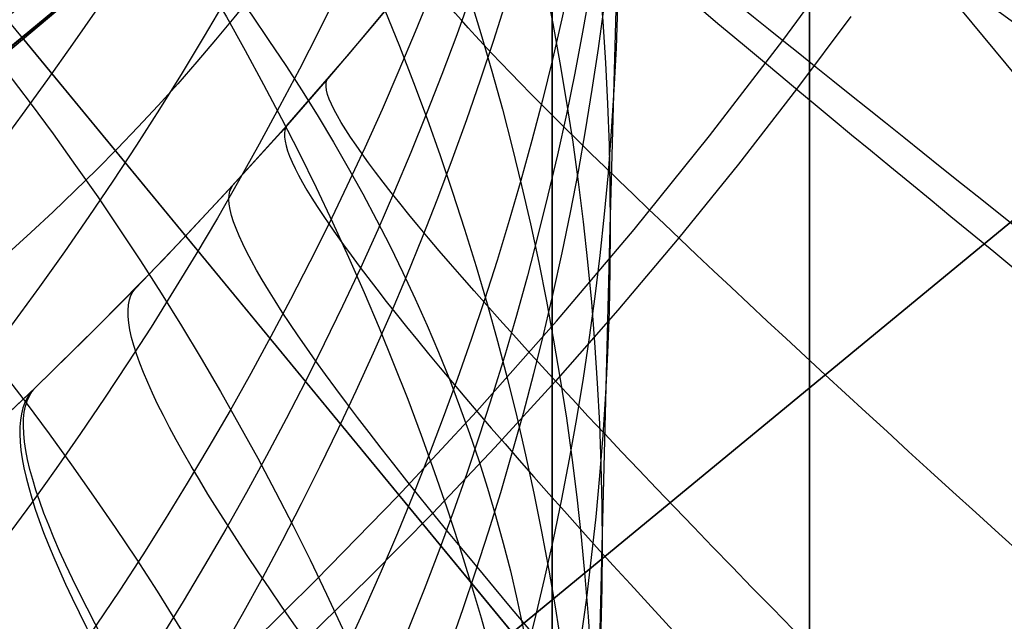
# Model space of a CAD drawing. Extents: x 35624 to 36541, y 4015 to 4839.
# Tile 49 of 150: x 35819.45 to 35823.28, y 4614.06 to 4616.4. Entities that reach past the tile are written whole.
import ezdxf

# ---------------------------------------------------------------- set-up
doc = ezdxf.new("R2010")
doc.units = 0
for name, color, linetype in [('FUSTO_INTERNO', 200, 'CONTINUOUS'), ('GAMBE', 96, 'CONTINUOUS'), ('IGES_LEVEL_1', 4, 'CONTINUOUS'), ('IGES_LEVEL_3', 87, 'CONTINUOUS')]:
    doc.layers.add(name, color=color, linetype=linetype)

msp = doc.modelspace()

# ---------------------------------------------------------------- linework, layer by layer
at = {"layer": 'FUSTO_INTERNO'}
for p, q in [((35817.22790143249, 4614.496750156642, -164.6564491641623), (35821.6837717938, 4618.168064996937, -164.6564491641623)), ((35821.6837717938, 4618.168064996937, -154.6564491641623), (35817.22790143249, 4614.496750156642, -154.6564491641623)), ((35817.22790143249, 4614.496750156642, -196.655483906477), (35821.6837717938, 4618.168064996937, -196.655483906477)), ((35821.6837717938, 4618.168064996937, -206.655483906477), (35817.22790143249, 4614.496750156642, -206.655483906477)), ((35821.6837717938, 4618.168064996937, -164.6564491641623), (35825.49911409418, 4613.5373886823, -164.6564491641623)), ((35821.6837717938, 4618.168064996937, -154.6564491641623), (35825.49911409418, 4613.5373886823, -154.6564491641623)), ((35821.6837717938, 4618.168064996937, -196.655483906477), (35825.49911409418, 4613.5373886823, -196.655483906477)), ((35821.6837717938, 4618.168064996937, -206.655483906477), (35825.49911409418, 4613.5373886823, -206.655483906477)), ((35829.75515314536, 4603.833425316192, -154.6564491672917), (35818.30723541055, 4617.723896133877, -154.6564491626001)), ((35818.11811734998, 4615.195526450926, -193.153372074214), (35819.76589417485, 4616.583510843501, -193.153372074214)), ((35818.11811734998, 4615.195526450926, -168.153372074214), (35819.76589417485, 4616.583510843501, -168.153372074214)), ((35819.76589417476, 4616.583510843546, -180.653372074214), (35818.11811734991, 4615.19552645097, -180.653372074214)), ((35823.27054860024, 4611.701211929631, -156.6564254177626), (35819.45520629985, 4616.331888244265, -156.6564254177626)), ((35823.27054860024, 4611.701211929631, -162.6564254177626), (35819.45520629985, 4616.331888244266, -162.6564254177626)), ((35823.27054860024, 4611.701211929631, -204.6555076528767), (35819.45520629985, 4616.331888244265, -204.6555076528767)), ((35823.27054860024, 4611.701211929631, -198.6555076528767), (35819.45520629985, 4616.331888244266, -198.6555076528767)), ((35823.27117891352, 4611.701731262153, -164.6564491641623), (35819.45583661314, 4616.33240757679, -164.6564491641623)), ((35823.27117891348, 4611.701731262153, -154.6564491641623), (35819.4558366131, 4616.33240757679, -154.6564491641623)), ((35823.27117891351, 4611.701731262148, -196.655483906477), (35819.45583661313, 4616.332407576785, -196.655483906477)), ((35823.27117891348, 4611.70173126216, -206.655483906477), (35819.4558366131, 4616.332407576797, -206.655483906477)), ((35823.59144294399, 4615.852726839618, -164.6564491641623), (35819.13557258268, 4612.181411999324, -164.6564491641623)), ((35819.13557258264, 4612.181411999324, -154.6564491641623), (35823.59144294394, 4615.852726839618, -154.6564491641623)), ((35823.59144294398, 4615.852726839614, -196.655483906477), (35819.13557258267, 4612.18141199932, -196.655483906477)), ((35819.13557258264, 4612.181411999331, -206.655483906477), (35823.59144294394, 4615.852726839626, -206.655483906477))]:
    msp.add_line(p, q, dxfattribs=at)
at = {"layer": 'FUSTO_INTERNO', "extrusion": (-0.6358903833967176, 0.7717793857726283, -1.890537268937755e-12)}
msp.add_circle((-30580.19819213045, -159.6564254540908, -19214.45731496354), 2.99999999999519, dxfattribs=at)
at = {"layer": 'FUSTO_INTERNO', "extrusion": (-0.6358903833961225, 0.7717793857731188, -1.225587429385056e-12)}
msp.add_circle((-30580.19819214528, -201.655507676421, -19214.45731494), 3.000000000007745, dxfattribs=at)
at = {"layer": 'FUSTO_INTERNO'}
for centre, radius, start, end in [((35807.35868029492, 4631.01470705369, -154.6564491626), 18.9264460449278, 253.6184668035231, 5.353768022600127), ((35807.35868029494, 4631.014707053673, -206.6554839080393), 18.92644604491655, 253.6184668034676, 5.353768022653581), ((35807.35868029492, 4631.014707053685, -180.6559665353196), 18.92644604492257, 253.6184668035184, 5.353768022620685), ((35807.35868029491, 4631.014707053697, -154.6564491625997), 17.92644604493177, 253.6184668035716, 5.353768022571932), ((35807.35868029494, 4631.014707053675, -206.6554839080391), 17.9264460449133, 253.6184668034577, 5.353768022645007), ((35807.35868029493, 4631.014707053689, -154.6564491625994), 16.9264460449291, 253.6184668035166, 5.353768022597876), ((35807.35868029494, 4631.014707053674, -206.6554839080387), 16.92644604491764, 253.6184668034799, 5.353768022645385), ((35807.35868029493, 4631.01470705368, -180.655966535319), 16.92644604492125, 253.6184668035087, 5.353768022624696), ((35859.58449814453, 4567.639871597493, -193.153372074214), 63.0951744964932, 90, 134.999999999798), ((35859.5844908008, 4567.64000686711, -185.1533764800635), 50.09517449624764, 89.99999999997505, 180.0000000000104), ((35859.58449814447, 4567.639871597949, -160.1533764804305), 50.09517449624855, 89.99999999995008, 180.0000000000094)]:
    msp.add_arc(centre, radius, start, end, dxfattribs=at)
at = {"layer": 'GAMBE'}
for p, q in [((35821.74323563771, 4615.588680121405, -13.56138990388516), (35821.7764886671, 4616.780328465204, -15.8235444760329)), ((35821.51920362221, 4615.068267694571, 161.7104763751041), (35821.51920362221, 4616.637123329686, 162.8790666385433)), ((35821.71146452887, 4614.350960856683, -11.32424126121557), (35821.74323563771, 4615.588680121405, -13.56138990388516)), ((35821.51920362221, 4613.526618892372, 160.5162450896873), (35821.51920362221, 4615.068267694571, 161.7104763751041)), ((35821.6864830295, 4613.294568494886, -9.495863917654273), (35821.71146452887, 4614.350960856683, -11.32424126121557))]:
    msp.add_line(p, q, dxfattribs=at)
at = {"layer": 'GAMBE', "extrusion": (3.009606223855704e-14, -0.09886057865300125, 0.9951012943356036)}
msp.add_circle((35807.5157610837, 4601.969366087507, -522.5440989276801), 14.93675179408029, dxfattribs=at)
at = {"layer": 'GAMBE', "extrusion": (7.713675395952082e-15, -0.1153818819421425, 0.9933212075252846)}
msp.add_circle((35807.51576132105, 4592.673290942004, -596.3075096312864), 14.91499055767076, dxfattribs=at)
at = {"layer": 'GAMBE', "extrusion": (-9.43753100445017e-16, -0.1239468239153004, 0.992288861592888)}
msp.add_circle((35807.51575955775, 4587.36384954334, -634.5895538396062), 14.90311088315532, dxfattribs=at)
at = {"layer": 'GAMBE', "extrusion": (5.379545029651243e-15, -0.1287833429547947, 0.9916727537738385)}
msp.add_circle((35807.51575507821, 4584.217181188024, -656.2182916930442), 14.89625345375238, dxfattribs=at)
at = {"layer": 'GAMBE', "extrusion": (3.615209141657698e-14, -0.1468353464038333, 0.9891609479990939)}
msp.add_circle((35807.51575439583, 4571.520318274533, -737.0086135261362), 14.86978687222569, dxfattribs=at)
at = {"layer": 'GAMBE', "extrusion": (9.079340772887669e-15, -0.1558875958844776, 0.9877748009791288)}
msp.add_circle((35807.51576083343, 4564.585399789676, -777.5177124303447), 14.85567869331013, dxfattribs=at)
at = {"layer": 'GAMBE', "extrusion": (1.532340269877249e-14, -0.1654049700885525, 0.9862257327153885)}
msp.add_circle((35807.51576254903, 4556.882405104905, -820.1715369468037), 14.84103789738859, dxfattribs=at)
at = {"layer": 'GAMBE', "extrusion": (3.537432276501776e-14, -0.1845983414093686, 0.9828140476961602)}
msp.add_circle((35807.51575780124, 4540.054480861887, -906.1966520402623), 14.81025030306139, dxfattribs=at)
at = {"layer": 'GAMBE', "extrusion": (7.531790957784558e-15, -0.1941901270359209, 0.9809639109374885)}
msp.add_circle((35807.51576092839, 4530.992152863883, -949.1789381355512), 14.79414816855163, dxfattribs=at)
at = {"layer": 'GAMBE', "extrusion": (2.114865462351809e-15, -0.20402840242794, 0.9789649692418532)}
msp.add_circle((35807.51576657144, 4521.241338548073, -993.3109668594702), 14.77781833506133, dxfattribs=at)
at = {"layer": 'GAMBE', "extrusion": (4.660975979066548e-14, -0.2235277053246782, 0.9746975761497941)}
msp.add_circle((35807.51576084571, 4500.540388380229, -1080.743157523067), 14.74403767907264, dxfattribs=at)
at = {"layer": 'GAMBE', "extrusion": (-1.970507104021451e-14, -0.2429495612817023, 0.9700389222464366)}
msp.add_circle((35807.51576083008, 4478.084372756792, -1167.803217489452), 14.70895179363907, dxfattribs=at)
at = {"layer": 'GAMBE', "extrusion": (1.967038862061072e-14, -0.2621156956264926, 0.96503645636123)}
msp.add_circle((35807.51576085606, 4454.100686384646, -1253.66797067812), 14.67275822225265, dxfattribs=at)
at = {"layer": 'GAMBE', "extrusion": (6.709137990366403e-14, -0.28081052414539, 0.9597632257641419)}
msp.add_circle((35807.51576082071, 4428.93509084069, -1337.328278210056), 14.63544746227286, dxfattribs=at)
at = {"layer": 'GAMBE', "extrusion": (7.66958146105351e-15, -0.2990850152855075, 0.9542264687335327)}
msp.add_circle((35807.5157604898, 4402.617730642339, -1419.028522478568), 14.59732215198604, dxfattribs=at)
at = {"layer": 'GAMBE', "extrusion": (4.517094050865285e-14, -0.3079514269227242, 0.9514020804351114)}
msp.add_circle((35807.51576086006, 4389.228641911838, -1458.609858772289), 14.57784101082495, dxfattribs=at)
at = {"layer": 'GAMBE', "extrusion": (1.148926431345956e-13, -0.3164743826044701, 0.9486010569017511)}
msp.add_circle((35807.51575411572, 4375.972324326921, -1496.596086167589), 14.55814846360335, dxfattribs=at)
at = {"layer": 'GAMBE', "extrusion": (2.838292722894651e-14, -0.3334365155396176, 0.9427725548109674)}
msp.add_circle((35807.51576025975, 4348.451106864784, -1572.173157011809), 14.51852725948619, dxfattribs=at)
at = {"layer": 'GAMBE', "extrusion": (5.00845007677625e-14, -0.3491851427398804, 0.9370537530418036)}
msp.add_circle((35807.51576082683, 4321.52232694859, -1642.249885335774), 14.48040285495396, dxfattribs=at)
at = {"layer": 'GAMBE', "extrusion": (-2.898922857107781e-14, -0.3655699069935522, 0.930783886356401)}
msp.add_circle((35807.51576081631, 4292.070344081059, -1715.257117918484), 14.442472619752, dxfattribs=at)
at = {"layer": 'GAMBE', "extrusion": (-1.724487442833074e-13, -0.3833556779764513, 0.9236007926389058)}
msp.add_circle((35807.51574865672, 4258.40556076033, -1794.713215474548), 14.40482969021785, dxfattribs=at)
at = {"layer": 'GAMBE', "extrusion": (-9.619851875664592e-14, -0.3921742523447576, 0.9198909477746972)}
msp.add_circle((35807.5157608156, 4241.046693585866, -1834.094866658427), 14.38616294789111, dxfattribs=at)
at = {"layer": 'GAMBE', "extrusion": (-6.884147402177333e-14, -0.4012874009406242, 0.915952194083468)}
msp.add_circle((35807.51576134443, 4222.63564805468, -1874.830114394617), 14.36762590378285, dxfattribs=at)
at = {"layer": 'GAMBE', "extrusion": (-1.401869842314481e-13, -0.4198438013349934, 0.9075963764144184)}
msp.add_circle((35807.51575806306, 4183.634834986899, -1957.806391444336), 14.33098414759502, dxfattribs=at)
at = {"layer": 'GAMBE', "extrusion": (-3.173591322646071e-14, -0.429068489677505, 0.9032719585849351)}
msp.add_circle((35807.51576083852, 4163.478361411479, -1999.044452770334), 14.31298278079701, dxfattribs=at)
at = {"layer": 'GAMBE', "extrusion": (2.642525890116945e-15, -0.4383971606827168, 0.8987813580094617)}
msp.add_circle((35807.51576319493, 4142.56554056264, -2040.76206392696), 14.29526585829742, dxfattribs=at)
at = {"layer": 'GAMBE', "extrusion": (-5.163940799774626e-14, -0.4568912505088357, 0.8895225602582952)}
msp.add_circle((35807.51576083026, 4099.500618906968, -2123.44193739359), 14.26072783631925, dxfattribs=at)
at = {"layer": 'GAMBE', "extrusion": (7.371465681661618e-16, -0.475145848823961, 0.879907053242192)}
msp.add_circle((35807.51576083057, 4054.845396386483, -2205.01056386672), 14.227474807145, dxfattribs=at)
at = {"layer": 'GAMBE', "extrusion": (-1.133201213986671e-13, 0.8302793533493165, 0.557347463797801)}
msp.add_circle((-35807.5157828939, -2438.233039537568, 3927.203136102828), 14.0002480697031, dxfattribs=at)
at = {"layer": 'GAMBE', "extrusion": (-7.795878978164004e-14, -0.4930055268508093, 0.8700261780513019)}
msp.add_circle((35807.51576063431, 4009.023217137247, -2284.752912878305), 14.19570389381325, dxfattribs=at)
at = {"layer": 'GAMBE', "extrusion": (6.18511369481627e-14, -0.5074070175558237, 0.8617065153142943)}
msp.add_circle((35807.51576160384, 3970.487718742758, -2349.000685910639), 14.17072142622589, dxfattribs=at)
at = {"layer": 'GAMBE', "extrusion": (-3.704175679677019e-14, -0.5188060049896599, 0.8548919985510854)}
msp.add_circle((35807.51576285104, 3938.953484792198, -2399.812906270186), 14.15140408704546, dxfattribs=at)
at = {"layer": 'GAMBE', "extrusion": (-1.399154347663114e-14, -0.5332663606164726, 0.8459473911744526)}
msp.add_circle((35807.51575951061, 3897.600115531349, -2464.18192310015), 14.12728101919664, dxfattribs=at)
at = {"layer": 'GAMBE', "extrusion": (-7.75767061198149e-15, 0.7829822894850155, 0.6220439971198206)}
msp.add_circle((-35807.51578166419, -2744.525208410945, 3711.085860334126), 14.00025666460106, dxfattribs=at)
at = {"layer": 'GAMBE', "extrusion": (7.86772785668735e-14, -0.5491975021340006, 0.8356925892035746)}
msp.add_circle((35807.51575856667, 3850.239748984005, -2535.022179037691), 14.10194866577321, dxfattribs=at)
at = {"layer": 'GAMBE', "extrusion": (-1.647786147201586e-15, -0.5609215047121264, 0.8278689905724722)}
msp.add_circle((35807.51575953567, 3814.141651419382, -2587.053819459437), 14.08392209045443, dxfattribs=at)
at = {"layer": 'GAMBE', "extrusion": (-4.994061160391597e-14, -0.5753911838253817, 0.8178783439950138)}
msp.add_circle((35807.51576232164, 3768.086232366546, -2651.162263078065), 14.06292143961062, dxfattribs=at)
at = {"layer": 'GAMBE', "extrusion": (1.247026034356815e-14, 0.7307465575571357, 0.682648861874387)}
msp.add_circle((-35807.51578038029, -3032.068194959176, 3471.538330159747), 14.00026511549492, dxfattribs=at)
at = {"layer": 'GAMBE', "extrusion": (-6.28165085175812e-14, -0.6021473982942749, 0.7983849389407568)}
msp.add_circle((35807.51576454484, 3678.352400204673, -2769.321411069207), 14.02919564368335, dxfattribs=at)
at = {"layer": 'GAMBE', "extrusion": (0.9999999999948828, 3.06280549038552e-06, -9.239873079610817e-07)}
msp.add_arc((4676.838406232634, 78.46537843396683, 35821.53019341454), 103.3315106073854, 286.3391865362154, 220.0858950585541, dxfattribs=at)
at = {"layer": 'IGES_LEVEL_1'}
for p, q in [((35822.41507492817, 4616.319635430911, -116.1723594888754), (35822.69183070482, 4616.697310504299, -116.1730918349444)), ((35821.01821619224, 4616.618505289, -307.1253561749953), (35820.83325245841, 4616.393072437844, -307.1084006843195)), ((35820.72865860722, 4616.268850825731, -121.1008310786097), (35820.9648366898, 4616.552678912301, -121.0774213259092)), ((35820.83325245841, 4616.393072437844, -307.1084006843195), (35820.64479308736, 4616.170879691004, -307.086902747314)), ((35822.67940232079, 4616.412553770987, -312.300501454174), (35822.46791568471, 4616.129279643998, -312.2960696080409)), ((35822.12962212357, 4615.948516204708, -116.1804009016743), (35822.41507492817, 4616.319635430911, -116.1723594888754)), ((35820.48695877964, 4615.990313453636, -121.1324947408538), (35820.72865860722, 4616.268850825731, -121.1008310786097)), ((35820.64479308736, 4616.170879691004, -307.086902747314), (35820.46181201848, 4615.961998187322, -307.0621244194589)), ((35822.46791568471, 4616.129279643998, -312.2960696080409), (35822.24168164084, 4615.838279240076, -312.2857861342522)), ((35820.24719569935, 4615.725141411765, -121.1711394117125), (35820.48695877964, 4615.990313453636, -121.1324947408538)), ((35820.46181201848, 4615.961998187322, -307.0621244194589), (35820.27578696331, 4615.756204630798, -307.0331350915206)), ((35821.8357940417, 4615.584369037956, -116.1972358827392), (35822.12962212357, 4615.948516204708, -116.1804009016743)), ((35822.24168164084, 4615.838279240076, -312.2857861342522), (35822.00975072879, 4615.551919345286, -312.2697085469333)), ((35820.27578696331, 4615.756204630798, -307.0331350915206), (35820.08730708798, 4615.554112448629, -306.9999850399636)), ((35820.00254795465, 4615.465258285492, -121.2175877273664), (35820.24719569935, 4615.725141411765, -121.1711394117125)), ((35821.53378608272, 4615.227423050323, -116.2228858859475), (35821.8357940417, 4615.584369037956, -116.1972358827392)), ((35820.08730708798, 4615.554112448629, -306.9999850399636), (35819.89594435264, 4615.355220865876, -306.9625470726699)), ((35822.00975072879, 4615.551919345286, -312.2697085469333), (35821.77280034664, 4615.270985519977, -312.2478810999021)), ((35819.75318540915, 4615.210800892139, -121.2718548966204), (35820.00254795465, 4615.465258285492, -121.2175877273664)), ((35819.89594435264, 4615.355220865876, -306.9625470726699), (35819.7032140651, 4615.161020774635, -306.9210873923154)), ((35821.77280034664, 4615.270985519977, -312.2478810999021), (35821.53033240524, 4614.994832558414, -312.2202434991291)), ((35819.49927792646, 4614.961906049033, -121.3339561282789), (35819.75318540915, 4615.210800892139, -121.2718548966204)), ((35821.22379315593, 4614.8779081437, -116.2573730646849), (35821.53378608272, 4615.227423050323, -116.2228858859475)), ((35819.7032140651, 4615.161020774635, -306.9210873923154), (35819.50779473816, 4614.970096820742, -306.8752849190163)), ((35819.50779473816, 4614.970096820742, -306.8752849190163), (35819.31340461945, 4614.785903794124, -306.8260316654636)), ((35821.53033240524, 4614.994832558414, -312.2202434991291), (35821.29394708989, 4614.735908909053, -312.1884330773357)), ((35819.24329998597, 4614.720829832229, -121.4032557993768), (35819.49927792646, 4614.961906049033, -121.3339561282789)), ((35820.91541076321, 4614.545931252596, -116.2993309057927), (35821.22379315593, 4614.8779081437, -116.2573730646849)), ((35821.29394708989, 4614.735908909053, -312.1884330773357), (35821.05268926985, 4614.481477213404, -312.1512725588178)), ((35820.59988713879, 4614.221356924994, -116.3496812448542), (35820.91541076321, 4614.545931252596, -116.2993309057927)), ((35821.05268926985, 4614.481477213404, -312.1512725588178), (35820.80731364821, 4614.23227886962, -312.108847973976)), ((35820.27742282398, 4613.90436838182, -116.4084674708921), (35820.59988713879, 4614.221356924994, -116.3496812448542)), ((35820.80731364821, 4614.23227886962, -312.108847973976), (35820.55725509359, 4613.987681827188, -312.0610216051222))]:
    msp.add_line(p, q, dxfattribs=at)
at = {"layer": 'IGES_LEVEL_1', "extrusion": (0.5443411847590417, 0.837633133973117, 0.04542474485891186)}
msp.add_arc((-27530.33000747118, -1369.374161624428, 23354.20222607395), 9.977152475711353, 297.8068182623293, 359.9859112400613, dxfattribs=at)
at = {"layer": 'IGES_LEVEL_1', "extrusion": (0.5505014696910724, 0.8331224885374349, -0.053432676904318)}
msp.add_arc((-27350.94300381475, 1140.160367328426, 23574.33262455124), 9.96902036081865, 359.9908696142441, 58.80991072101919, dxfattribs=at)
at = {"layer": 'IGES_LEVEL_1', "extrusion": (0.5710718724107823, 0.8204917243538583, 0.02588912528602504)}
msp.add_arc((-26773.41953038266, -934.9400445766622, 24238.02932538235), 9.981335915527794, 297.7004494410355, 359.9460062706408, dxfattribs=at)
at = {"layer": 'IGES_LEVEL_1', "extrusion": (0.5970836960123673, 0.8021526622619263, 0.006493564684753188)}
msp.add_arc((-25987.95913413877, -470.0687611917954, 25090.53110327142), 9.985898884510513, 297.6308246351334, 359.9045644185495, dxfattribs=at)
at = {"layer": 'IGES_LEVEL_1', "extrusion": (0.6191970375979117, 0.7852196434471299, 0.005013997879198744)}
msp.add_arc((-25279.06402462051, -250.465149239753, 25805.37566420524), 9.980394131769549, 0.1066708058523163, 58.84756267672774, dxfattribs=at)
at = {"layer": 'IGES_LEVEL_1', "extrusion": (0.622234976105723, 0.7827253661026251, -0.01283104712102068)}
msp.add_arc((-25177.45532061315, 25.29636244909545, 25907.16103353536), 9.990753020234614, 297.5991977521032, 359.8619694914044, dxfattribs=at)
at = {"layer": 'IGES_LEVEL_1', "extrusion": (0.6474878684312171, 0.7613585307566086, -0.03305522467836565)}
msp.add_arc((-24306.70682703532, 576.4152030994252, 26718.72870974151), 9.996051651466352, 297.6065803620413, 359.8165770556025, dxfattribs=at)
at = {"layer": 'IGES_LEVEL_1', "extrusion": (0.6716082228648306, 0.738976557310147, -0.05344195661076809)}
msp.add_arc((-23413.80490273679, 1163.472883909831, 27485.09298091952), 10.00150550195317, 297.6538212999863, 359.7705917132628, dxfattribs=at)
at = {"layer": 'IGES_LEVEL_1', "extrusion": (0.6811490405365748, 0.7293874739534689, 0.06348147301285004)}
msp.add_arc((-23039.28140075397, -1887.113389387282, 27758.24616828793), 9.994680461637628, 0.2312876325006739, 58.98109986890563, dxfattribs=at)
at = {"layer": 'IGES_LEVEL_1', "extrusion": (0.6935525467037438, 0.7166755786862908, -0.07321871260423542)}
msp.add_arc((-22540.72862914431, 1760.583891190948, 28173.7238155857), 10.00680260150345, 297.7339263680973, 359.726321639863, dxfattribs=at)
at = {"layer": 'IGES_LEVEL_1', "extrusion": (0.714325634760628, 0.6935559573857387, -0.09337570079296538)}
msp.add_arc((-21650.79742576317, 2394.337040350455, 28816.73985934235), 10.01211913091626, 297.8450204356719, 359.6820434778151, dxfattribs=at)
at = {"layer": 'IGES_LEVEL_1', "extrusion": (0.7337705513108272, 0.6697792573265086, -0.1139145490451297)}
msp.add_arc((-20749.8562692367, 3063.271352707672, 29409.26878595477), 10.01737388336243, 297.9825604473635, 359.6382296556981, dxfattribs=at)
at = {"layer": 'IGES_LEVEL_1', "extrusion": (0.7336544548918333, 0.6687800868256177, 0.1203508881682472)}
msp.add_arc((-20730.19649236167, -3680.55776364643, 29350.92719146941), 10.00978087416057, 0.3529155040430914, 59.19542117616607, dxfattribs=at)
at = {"layer": 'IGES_LEVEL_1', "extrusion": (0.7682170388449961, 0.6208645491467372, -0.1561082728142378)}
msp.add_arc((-18935.88211193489, 4498.83793684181, 30429.24503553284), 10.02742040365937, 298.3151214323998, 359.5537375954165, dxfattribs=at)
at = {"layer": 'IGES_LEVEL_3'}
msp.add_line((35822.51866254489, 4627.898717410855, 77.97675634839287), (35822.51866254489, 4608.62409528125, 77.97675634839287), dxfattribs=at)
at = {"layer": 'IGES_LEVEL_3', "extrusion": (1, 0, 0)}
msp.add_circle((4677.898717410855, 77.97675634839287, 35822.51866254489), 69.27462212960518, dxfattribs=at)

doc.saveas('drawing.dxf')
